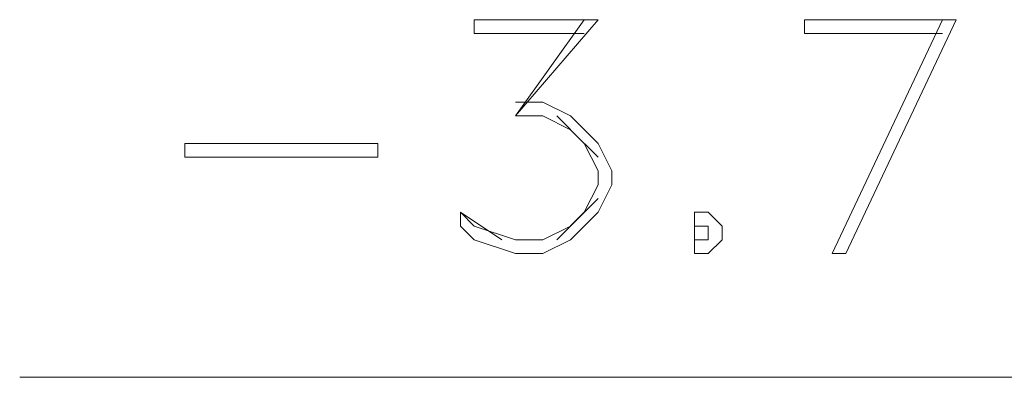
# Model space of a CAD drawing. Header units: metres. Extents: x 5.7 to 89.8, y 4 to 63.5.
# Tile 60 of 256: x 15.49 to 16.179, y 46.14 to 46.39. Entities that reach past the tile are written whole.
import ezdxf

# ---------------------------------------------------------------- set-up
doc = ezdxf.new("R2010")
doc.units = ezdxf.units.M
doc.header["$MEASUREMENT"] = 0
doc.layers.add('PDF17_textt', color=7, linetype='Continuous')

msp = doc.modelspace()

# ---------------------------------------------------------------- linework, layer by layer
at = {"layer": 'PDF17_textt', "lineweight": 20}
for points in [[(15.88506, 46.38065), (15.80801, 46.38065), (15.80801, 46.39028), (15.89469, 46.39028), (15.8369, 46.32286), (15.88506, 46.39028)], [(16.13547, 46.38065), (16.03916, 46.38065), (16.03916, 46.39028), (16.1451, 46.39028), (16.06805, 46.22655), (16.05842, 46.22655), (16.13547, 46.39028)], [(15.8369, 46.33249), (15.85617, 46.33249), (15.87543, 46.32286), (15.89469, 46.3036), (15.90432, 46.28434), (15.90432, 46.27471), (15.89469, 46.25544), (15.87543, 46.23618), (15.85617, 46.22655), (15.8369, 46.22655), (15.80801, 46.23618), (15.79838, 46.24581), (15.79838, 46.25544)], [(15.8369, 46.32286), (15.85617, 46.32286), (15.87543, 46.31323), (15.89469, 46.29397)], [(15.8658, 46.32286), (15.88506, 46.3036), (15.89469, 46.28434), (15.89469, 46.27471), (15.88506, 46.25544), (15.8658, 46.23618)], [(15.89469, 46.26507), (15.87543, 46.24581), (15.85617, 46.23618), (15.8369, 46.23618), (15.80801, 46.24581), (15.79838, 46.25544), (15.82727, 46.23618)], [(16.64592, 46.13987), (15.49018, 46.13987)]]:
    msp.add_lwpolyline(points, dxfattribs=at)
for points in [[(15.74059, 46.29397), (15.60575, 46.29397), (15.60575, 46.3036), (15.74059, 46.3036)], [(15.96211, 46.25544), (15.96211, 46.24581), (15.96211, 46.23618), (15.96211, 46.22655), (15.97174, 46.22655), (15.98137, 46.23618), (15.98137, 46.24581), (15.97174, 46.25544)], [(15.96211, 46.24581), (15.96211, 46.23618), (15.97174, 46.23618), (15.97174, 46.24581)]]:
    msp.add_lwpolyline(points, close=True, dxfattribs=at)

doc.saveas('drawing.dxf')
